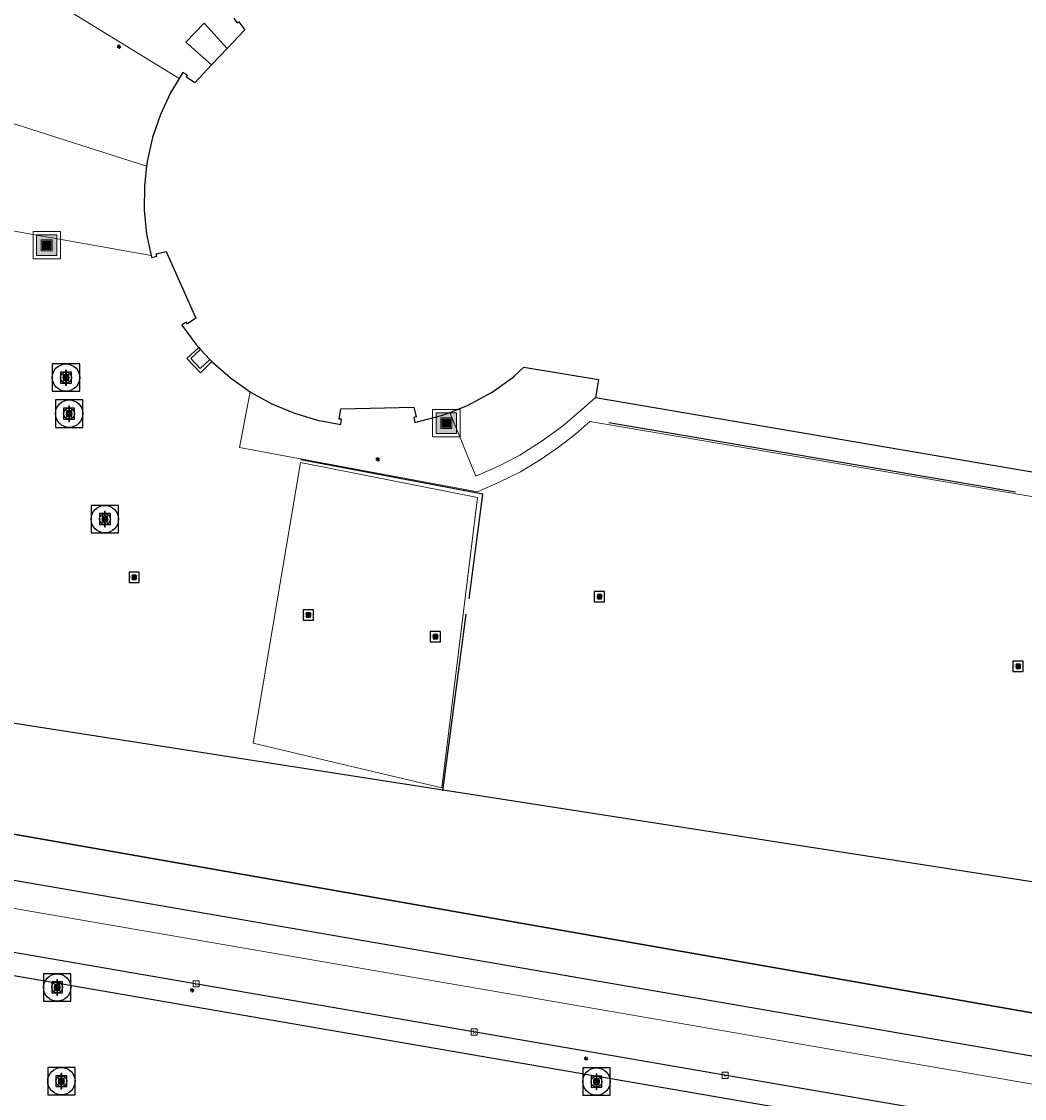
# Model space of a CAD drawing. Header units: metres. Extents: x 197147 to 199131, y 355511 to 356703.
# Tile 188 of 225: x 198586 to 198659, y 356051 to 356130. Entities that reach past the tile are written whole.
import ezdxf
from ezdxf.enums import TextEntityAlignment as Align

# ---------------------------------------------------------------- set-up
doc = ezdxf.new("R2010")
doc.units = ezdxf.units.M
for name, color, linetype, lineweight in [('B-WE-GR-BEPLANTING_CULTUUR_BOSPLANTSOEN-G', 252, 'GR-PLANTSOEN', 18), ('B-WE-GR-GRAS_KRUIDENRIJK-G', 252, 'Continuous', 18), ('B-WE-KL-ET_LS_OV_LICHTMAST-S', 252, 'Continuous', 25), ('B-WE-OG-TERREIN_ERF-G', 252, 'Continuous', 18), ('B-WE-OG-TERREIN_ONBEGROEID-G', 252, 'Continuous', 18), ('B-WE-RI-GWA_KOLK-S', 252, 'Continuous', 25), ('B-WE-RI-GWA_RIOOLPUT-S', 252, 'Continuous', 25), ('B-WE-RI-GWA_RIOOLPUT-S @ 0.05', 252, 'Continuous', 25), ('B-WE-RI-GWA_RIOOLPUT-S @ 0.1', 252, 'Continuous', 25), ('B-WE-RI-GWA_RIOOLPUT-S @ 0.2', 252, 'Continuous', 25), ('B-WE-RI-GWA_RIOOLPUT-S @ 0.5 (1)', 252, 'Continuous', 25), ('B-WE-RI-GWA_RIOOLPUT-S @ 0.5 (2)', 252, 'Continuous', 25), ('B-WE-VH-VERHARDING_ASFALT-G', 252, 'Continuous', 18), ('B-WE-VH-VERHARDING_OPEN-G', 252, 'Continuous', 18), ('B-WE-VH-VERHARDING_TEGEL-G', 252, 'Continuous', 18)]:
    doc.layers.add(name, color=color, linetype=linetype, lineweight=lineweight)
for name, color, linetype in [('B-WE-GR-BEPLANTING_CULTUUR_BOSPLANTSOEN-GV', 252, 'GR-PLANTSOEN'), ('B-WE-GR-GRAS-GV', 252, 'Continuous'), ('B-WE-IE-MEUBILAIR_WEGMEUBILAIR-S', 252, 'Continuous'), ('B-WE-IE-MEUBILAIR_WEGMEUBILAIR-S @ 0.05', 252, 'Continuous'), ('B-WE-IE-MEUBILAIR_WEGMEUBILAIR-S @ 0.1', 252, 'Continuous'), ('B-WE-IE-MEUBILAIR_WEGMEUBILAIR-S @ 0.2', 252, 'Continuous'), ('B-WE-IE-MEUBILAIR_WEGMEUBILAIR-S @ 0.5 (1)', 252, 'Continuous'), ('B-WE-IE-MEUBILAIR_WEGMEUBILAIR-S @ 0.5 (2)', 252, 'Continuous'), ('B-WE-IE-TERREINAFSCHEIDING_KUNSTMATIG_HEKWERK-G', 252, 'IE-TERREINAFSCHEIDING-KUNSTMATIG'), ('B-WE-IE-TERREINAFSCHEIDING_KUNSTMATIG_MUUR-G', 252, 'IE-TERREINAFSCHEIDING-KUNSTMATIG-DICHT'), ('B-WE-OG-BEBOUWING-GV', 252, 'Continuous')]:
    doc.layers.add(name, color=color, linetype=linetype)
doc.styles.add('NLCS-ISO', font='NLCS-ISO.ttf')
doc.styles.add('NLCS-ISO-M-T18', font='NLCS-ISO.ttf', dxfattribs={"height": 1.8})
doc.linetypes.add('GR-PLANTSOEN', pattern='A,0,[179,NLCS.SHX,S=2,R=0,X=0,Y=0],-4', length=4)
doc.linetypes.add('IE-TERREINAFSCHEIDING-KUNSTMATIG', pattern='A,4,[82,NLCS.SHX,S=0.75,R=90,X=0,Y=0],4,-2', length=10)
doc.linetypes.add('IE-TERREINAFSCHEIDING-KUNSTMATIG-DICHT', pattern='A,8,-1,[82,NLCS.SHX,S=0.75,R=90,X=0,Y=0],-1', length=10)

# ---------------------------------------------------------------- blocks, each defined once
blk = doc.blocks.new('SIE-WEG_AFVALBAK-SO')
at = {"linetype": 'ByBlock', "lineweight": 18}
h = blk.add_hatch(color=0, dxfattribs=at)
h.dxf.hatch_style = 1
h.paths.add_polyline_path([(-1.5, -1.5), (1.5, -1.5), (1.5, 1.5), (-1.5, 1.5)])
at = {"color": 0, "linetype": 'ByBlock', "lineweight": 18}
for points in [[(-2, -2), (2, -2), (2, 2), (-2, 2)], [(-1.5, -1.5), (1.5, -1.5), (1.5, 1.5), (-1.5, 1.5)]]:
    blk.add_lwpolyline(points, close=True, dxfattribs=at)
blk = doc.blocks.new('*U781')
at = {"layer": 'B-WE-IE-MEUBILAIR_WEGMEUBILAIR-S @ 0.05', "xscale": 0.05, "yscale": 0.05, "zscale": 0.05}
blk.add_blockref('SIE-WEG_AFVALBAK-SO', (198587.512, 356113.216), dxfattribs=at)
at = {"layer": 'B-WE-IE-MEUBILAIR_WEGMEUBILAIR-S @ 0.1', "xscale": 0.1, "yscale": 0.1, "zscale": 0.1}
blk.add_blockref('SIE-WEG_AFVALBAK-SO', (198587.512, 356113.216), dxfattribs=at)
at = {"layer": 'B-WE-IE-MEUBILAIR_WEGMEUBILAIR-S @ 0.2', "xscale": 0.2, "yscale": 0.2, "zscale": 0.2}
blk.add_blockref('SIE-WEG_AFVALBAK-SO', (198587.512, 356113.216), dxfattribs=at)
at = {"layer": 'B-WE-IE-MEUBILAIR_WEGMEUBILAIR-S @ 0.5 (1)', "xscale": 0.5, "yscale": 0.5, "zscale": 0.5}
blk.add_blockref('SIE-WEG_AFVALBAK-SO', (198587.512, 356113.216), dxfattribs=at)
at = {"layer": 'B-WE-IE-MEUBILAIR_WEGMEUBILAIR-S @ 0.5 (2)', "xscale": 0.5, "yscale": 0.5, "zscale": 0.5}
blk.add_blockref('SIE-WEG_AFVALBAK-SO', (198587.512, 356113.216), dxfattribs=at)
blk = doc.blocks.new('*U783')
at = {"layer": 'B-WE-IE-MEUBILAIR_WEGMEUBILAIR-S @ 0.05', "xscale": 0.05, "yscale": 0.05, "zscale": 0.05}
blk.add_blockref('SIE-WEG_AFVALBAK-SO', (198616.715, 356100.217), dxfattribs=at)
at = {"layer": 'B-WE-IE-MEUBILAIR_WEGMEUBILAIR-S @ 0.1', "xscale": 0.1, "yscale": 0.1, "zscale": 0.1}
blk.add_blockref('SIE-WEG_AFVALBAK-SO', (198616.715, 356100.217), dxfattribs=at)
at = {"layer": 'B-WE-IE-MEUBILAIR_WEGMEUBILAIR-S @ 0.2', "xscale": 0.2, "yscale": 0.2, "zscale": 0.2}
blk.add_blockref('SIE-WEG_AFVALBAK-SO', (198616.715, 356100.217), dxfattribs=at)
at = {"layer": 'B-WE-IE-MEUBILAIR_WEGMEUBILAIR-S @ 0.5 (1)', "xscale": 0.5, "yscale": 0.5, "zscale": 0.5}
blk.add_blockref('SIE-WEG_AFVALBAK-SO', (198616.715, 356100.217), dxfattribs=at)
at = {"layer": 'B-WE-IE-MEUBILAIR_WEGMEUBILAIR-S @ 0.5 (2)', "xscale": 0.5, "yscale": 0.5, "zscale": 0.5}
blk.add_blockref('SIE-WEG_AFVALBAK-SO', (198616.715, 356100.217), dxfattribs=at)
blk = doc.blocks.new('B-SIE-WEG_LICHTMAST-SO')
at = {"ltscale": 0.1}
for p, q in [((-0.33, 0.19), (-0.67, 0.39)), ((0, 0.39), (0, 0.77)), ((0.33, 0.19), (0.67, 0.39)), ((-0.33, -0.19), (-0.67, -0.39)), ((0, -0.39), (0, -0.77)), ((0.33, -0.19), (0.67, -0.39))]:
    blk.add_line(p, q, dxfattribs=at)
at = {"flags": 128}
for points in [[(-0.35, 0.15), (0.35, 0.15)], [(-0.35, -0.15), (0.35, -0.15)]]:
    blk.add_lwpolyline(points, dxfattribs=at)
at = {"ltscale": 0.1}
blk.add_circle((0, 0), 0.386, dxfattribs=at)
at = {"style": 'NLCS-ISO'}
blk.add_attdef('TYPE', text='', height=0.549, dxfattribs=at).set_placement((0, 0.77), align=Align.BOTTOM_CENTER)
blk = doc.blocks.new('SRI-PUT_INSPECTIE-SO')
at = {"lineweight": -3, "flags": 128}
blk.add_lwpolyline([(-2, -2), (2, -2), (2, 2), (-2, 2)], close=True, dxfattribs=at)
at = {"lineweight": -3, "ltscale": 1.5}
blk.add_circle((0, 0), 2, dxfattribs=at)
at = {"ltscale": 0.1, "style": 'NLCS-ISO'}
blk.add_text('I', height=2.5, dxfattribs=at).set_placement((0, -0.01), align=Align.MIDDLE_CENTER)
blk = doc.blocks.new('*U1248')
at = {"layer": 'B-WE-RI-GWA_RIOOLPUT-S @ 0.05', "xscale": 0.05, "yscale": 0.05, "zscale": 0.05}
blk.add_blockref('SRI-PUT_INSPECTIE-SO', (198627.69, 356052.108), dxfattribs=at)
at = {"layer": 'B-WE-RI-GWA_RIOOLPUT-S @ 0.1', "xscale": 0.1, "yscale": 0.1, "zscale": 0.1}
blk.add_blockref('SRI-PUT_INSPECTIE-SO', (198627.69, 356052.108), dxfattribs=at)
at = {"layer": 'B-WE-RI-GWA_RIOOLPUT-S @ 0.2', "xscale": 0.2, "yscale": 0.2, "zscale": 0.2}
blk.add_blockref('SRI-PUT_INSPECTIE-SO', (198627.69, 356052.108), dxfattribs=at)
at = {"layer": 'B-WE-RI-GWA_RIOOLPUT-S @ 0.5 (1)', "xscale": 0.5, "yscale": 0.5, "zscale": 0.5}
blk.add_blockref('SRI-PUT_INSPECTIE-SO', (198627.69, 356052.108), dxfattribs=at)
at = {"layer": 'B-WE-RI-GWA_RIOOLPUT-S @ 0.5 (2)', "xscale": 0.5, "yscale": 0.5, "zscale": 0.5}
blk.add_blockref('SRI-PUT_INSPECTIE-SO', (198627.69, 356052.108), dxfattribs=at)
blk = doc.blocks.new('BGT-KOLK-SO')
at = {"color": 0, "linetype": 'ByBlock', "lineweight": 18}
blk.add_lwpolyline([(-0.045, -0.045), (0.045, -0.045), (0.045, 0.045), (-0.045, 0.045)], close=True, dxfattribs=at)
at = {"color": 0, "linetype": 'ByBlock', "lineweight": 18, "style": 'NLCS-ISO-M-T18'}
blk.add_text('k', height=0.06, dxfattribs=at).set_placement((0, 0), align=Align.MIDDLE_CENTER)
blk = doc.blocks.new('*U1252')
at = {"layer": 'B-WE-RI-GWA_RIOOLPUT-S @ 0.05', "xscale": 0.05, "yscale": 0.05, "zscale": 0.05}
blk.add_blockref('SRI-PUT_INSPECTIE-SO', (198588.922, 356103.543), dxfattribs=at)
at = {"layer": 'B-WE-RI-GWA_RIOOLPUT-S @ 0.1', "xscale": 0.1, "yscale": 0.1, "zscale": 0.1}
blk.add_blockref('SRI-PUT_INSPECTIE-SO', (198588.922, 356103.543), dxfattribs=at)
at = {"layer": 'B-WE-RI-GWA_RIOOLPUT-S @ 0.2', "xscale": 0.2, "yscale": 0.2, "zscale": 0.2}
blk.add_blockref('SRI-PUT_INSPECTIE-SO', (198588.922, 356103.543), dxfattribs=at)
at = {"layer": 'B-WE-RI-GWA_RIOOLPUT-S @ 0.5 (1)', "xscale": 0.5, "yscale": 0.5, "zscale": 0.5}
blk.add_blockref('SRI-PUT_INSPECTIE-SO', (198588.922, 356103.543), dxfattribs=at)
at = {"layer": 'B-WE-RI-GWA_RIOOLPUT-S @ 0.5 (2)', "xscale": 0.5, "yscale": 0.5, "zscale": 0.5}
blk.add_blockref('SRI-PUT_INSPECTIE-SO', (198588.922, 356103.543), dxfattribs=at)
blk = doc.blocks.new('*U1255')
at = {"layer": 'B-WE-RI-GWA_RIOOLPUT-S @ 0.05', "xscale": 0.05, "yscale": 0.05, "zscale": 0.05}
blk.add_blockref('SRI-PUT_INSPECTIE-SO', (198588.584, 356052.139), dxfattribs=at)
at = {"layer": 'B-WE-RI-GWA_RIOOLPUT-S @ 0.1', "xscale": 0.1, "yscale": 0.1, "zscale": 0.1}
blk.add_blockref('SRI-PUT_INSPECTIE-SO', (198588.584, 356052.139), dxfattribs=at)
at = {"layer": 'B-WE-RI-GWA_RIOOLPUT-S @ 0.2', "xscale": 0.2, "yscale": 0.2, "zscale": 0.2}
blk.add_blockref('SRI-PUT_INSPECTIE-SO', (198588.584, 356052.139), dxfattribs=at)
at = {"layer": 'B-WE-RI-GWA_RIOOLPUT-S @ 0.5 (1)', "xscale": 0.5, "yscale": 0.5, "zscale": 0.5}
blk.add_blockref('SRI-PUT_INSPECTIE-SO', (198588.584, 356052.139), dxfattribs=at)
at = {"layer": 'B-WE-RI-GWA_RIOOLPUT-S @ 0.5 (2)', "xscale": 0.5, "yscale": 0.5, "zscale": 0.5}
blk.add_blockref('SRI-PUT_INSPECTIE-SO', (198588.584, 356052.139), dxfattribs=at)
blk = doc.blocks.new('*U1257')
at = {"layer": 'B-WE-RI-GWA_RIOOLPUT-S @ 0.05', "xscale": 0.05, "yscale": 0.05, "zscale": 0.05}
blk.add_blockref('SRI-PUT_INSPECTIE-SO', (198589.148, 356100.911), dxfattribs=at)
at = {"layer": 'B-WE-RI-GWA_RIOOLPUT-S @ 0.1', "xscale": 0.1, "yscale": 0.1, "zscale": 0.1}
blk.add_blockref('SRI-PUT_INSPECTIE-SO', (198589.148, 356100.911), dxfattribs=at)
at = {"layer": 'B-WE-RI-GWA_RIOOLPUT-S @ 0.2', "xscale": 0.2, "yscale": 0.2, "zscale": 0.2}
blk.add_blockref('SRI-PUT_INSPECTIE-SO', (198589.148, 356100.911), dxfattribs=at)
at = {"layer": 'B-WE-RI-GWA_RIOOLPUT-S @ 0.5 (1)', "xscale": 0.5, "yscale": 0.5, "zscale": 0.5}
blk.add_blockref('SRI-PUT_INSPECTIE-SO', (198589.148, 356100.911), dxfattribs=at)
at = {"layer": 'B-WE-RI-GWA_RIOOLPUT-S @ 0.5 (2)', "xscale": 0.5, "yscale": 0.5, "zscale": 0.5}
blk.add_blockref('SRI-PUT_INSPECTIE-SO', (198589.148, 356100.911), dxfattribs=at)
blk = doc.blocks.new('*U1276')
at = {"layer": 'B-WE-RI-GWA_RIOOLPUT-S @ 0.05', "xscale": 0.05, "yscale": 0.05, "zscale": 0.05}
blk.add_blockref('SRI-PUT_INSPECTIE-SO', (198588.277, 356058.989), dxfattribs=at)
at = {"layer": 'B-WE-RI-GWA_RIOOLPUT-S @ 0.1', "xscale": 0.1, "yscale": 0.1, "zscale": 0.1}
blk.add_blockref('SRI-PUT_INSPECTIE-SO', (198588.277, 356058.989), dxfattribs=at)
at = {"layer": 'B-WE-RI-GWA_RIOOLPUT-S @ 0.2', "xscale": 0.2, "yscale": 0.2, "zscale": 0.2}
blk.add_blockref('SRI-PUT_INSPECTIE-SO', (198588.277, 356058.989), dxfattribs=at)
at = {"layer": 'B-WE-RI-GWA_RIOOLPUT-S @ 0.5 (1)', "xscale": 0.5, "yscale": 0.5, "zscale": 0.5}
blk.add_blockref('SRI-PUT_INSPECTIE-SO', (198588.277, 356058.989), dxfattribs=at)
at = {"layer": 'B-WE-RI-GWA_RIOOLPUT-S @ 0.5 (2)', "xscale": 0.5, "yscale": 0.5, "zscale": 0.5}
blk.add_blockref('SRI-PUT_INSPECTIE-SO', (198588.277, 356058.989), dxfattribs=at)
blk = doc.blocks.new('*U1294')
at = {"layer": 'B-WE-RI-GWA_RIOOLPUT-S @ 0.05', "xscale": 0.05, "yscale": 0.05, "zscale": 0.05}
blk.add_blockref('SRI-PUT_INSPECTIE-SO', (198591.766, 356093.209), dxfattribs=at)
at = {"layer": 'B-WE-RI-GWA_RIOOLPUT-S @ 0.1', "xscale": 0.1, "yscale": 0.1, "zscale": 0.1}
blk.add_blockref('SRI-PUT_INSPECTIE-SO', (198591.766, 356093.209), dxfattribs=at)
at = {"layer": 'B-WE-RI-GWA_RIOOLPUT-S @ 0.2', "xscale": 0.2, "yscale": 0.2, "zscale": 0.2}
blk.add_blockref('SRI-PUT_INSPECTIE-SO', (198591.766, 356093.209), dxfattribs=at)
at = {"layer": 'B-WE-RI-GWA_RIOOLPUT-S @ 0.5 (1)', "xscale": 0.5, "yscale": 0.5, "zscale": 0.5}
blk.add_blockref('SRI-PUT_INSPECTIE-SO', (198591.766, 356093.209), dxfattribs=at)
at = {"layer": 'B-WE-RI-GWA_RIOOLPUT-S @ 0.5 (2)', "xscale": 0.5, "yscale": 0.5, "zscale": 0.5}
blk.add_blockref('SRI-PUT_INSPECTIE-SO', (198591.766, 356093.209), dxfattribs=at)
blk = doc.blocks.new('SIE-WEG_SPEELTOESTEL-SO')
at = {"flags": 128}
blk.add_lwpolyline([(-0.75, -0.75), (0.75, -0.75), (0.75, 0.75), (-0.75, 0.75)], close=True, dxfattribs=at)
at = {"style": 'NLCS-ISO'}
blk.add_text('SPT', height=0.45, dxfattribs=at).set_placement((0, 0), align=Align.MIDDLE_CENTER)
blk = doc.blocks.new('*U1332')
at = {"layer": 'B-WE-IE-MEUBILAIR_WEGMEUBILAIR-S @ 0.05', "xscale": 0.05, "yscale": 0.05, "zscale": 0.05}
blk.add_blockref('SIE-WEG_SPEELTOESTEL-SO', (198658.498, 356082.45), dxfattribs=at)
at = {"layer": 'B-WE-IE-MEUBILAIR_WEGMEUBILAIR-S @ 0.1', "xscale": 0.1, "yscale": 0.1, "zscale": 0.1}
blk.add_blockref('SIE-WEG_SPEELTOESTEL-SO', (198658.498, 356082.45), dxfattribs=at)
at = {"layer": 'B-WE-IE-MEUBILAIR_WEGMEUBILAIR-S @ 0.2', "xscale": 0.2, "yscale": 0.2, "zscale": 0.2}
blk.add_blockref('SIE-WEG_SPEELTOESTEL-SO', (198658.498, 356082.45), dxfattribs=at)
at = {"layer": 'B-WE-IE-MEUBILAIR_WEGMEUBILAIR-S @ 0.5 (1)', "xscale": 0.5, "yscale": 0.5, "zscale": 0.5}
blk.add_blockref('SIE-WEG_SPEELTOESTEL-SO', (198658.498, 356082.45), dxfattribs=at)
at = {"layer": 'B-WE-IE-MEUBILAIR_WEGMEUBILAIR-S @ 0.5 (2)', "xscale": 0.5, "yscale": 0.5, "zscale": 0.5}
blk.add_blockref('SIE-WEG_SPEELTOESTEL-SO', (198658.498, 356082.45), dxfattribs=at)
blk = doc.blocks.new('*U1334')
at = {"layer": 'B-WE-IE-MEUBILAIR_WEGMEUBILAIR-S @ 0.05', "xscale": 0.05, "yscale": 0.05, "zscale": 0.05}
blk.add_blockref('SIE-WEG_SPEELTOESTEL-SO', (198627.904, 356087.536), dxfattribs=at)
at = {"layer": 'B-WE-IE-MEUBILAIR_WEGMEUBILAIR-S @ 0.1', "xscale": 0.1, "yscale": 0.1, "zscale": 0.1}
blk.add_blockref('SIE-WEG_SPEELTOESTEL-SO', (198627.904, 356087.536), dxfattribs=at)
at = {"layer": 'B-WE-IE-MEUBILAIR_WEGMEUBILAIR-S @ 0.2', "xscale": 0.2, "yscale": 0.2, "zscale": 0.2}
blk.add_blockref('SIE-WEG_SPEELTOESTEL-SO', (198627.904, 356087.536), dxfattribs=at)
at = {"layer": 'B-WE-IE-MEUBILAIR_WEGMEUBILAIR-S @ 0.5 (1)', "xscale": 0.5, "yscale": 0.5, "zscale": 0.5}
blk.add_blockref('SIE-WEG_SPEELTOESTEL-SO', (198627.904, 356087.536), dxfattribs=at)
at = {"layer": 'B-WE-IE-MEUBILAIR_WEGMEUBILAIR-S @ 0.5 (2)', "xscale": 0.5, "yscale": 0.5, "zscale": 0.5}
blk.add_blockref('SIE-WEG_SPEELTOESTEL-SO', (198627.904, 356087.536), dxfattribs=at)
blk = doc.blocks.new('*U1356')
at = {"layer": 'B-WE-IE-MEUBILAIR_WEGMEUBILAIR-S @ 0.05', "xscale": 0.05, "yscale": 0.05, "zscale": 0.05}
blk.add_blockref('SIE-WEG_SPEELTOESTEL-SO', (198593.904, 356088.95), dxfattribs=at)
at = {"layer": 'B-WE-IE-MEUBILAIR_WEGMEUBILAIR-S @ 0.1', "xscale": 0.1, "yscale": 0.1, "zscale": 0.1}
blk.add_blockref('SIE-WEG_SPEELTOESTEL-SO', (198593.904, 356088.95), dxfattribs=at)
at = {"layer": 'B-WE-IE-MEUBILAIR_WEGMEUBILAIR-S @ 0.2', "xscale": 0.2, "yscale": 0.2, "zscale": 0.2}
blk.add_blockref('SIE-WEG_SPEELTOESTEL-SO', (198593.904, 356088.95), dxfattribs=at)
at = {"layer": 'B-WE-IE-MEUBILAIR_WEGMEUBILAIR-S @ 0.5 (1)', "xscale": 0.5, "yscale": 0.5, "zscale": 0.5}
blk.add_blockref('SIE-WEG_SPEELTOESTEL-SO', (198593.904, 356088.95), dxfattribs=at)
at = {"layer": 'B-WE-IE-MEUBILAIR_WEGMEUBILAIR-S @ 0.5 (2)', "xscale": 0.5, "yscale": 0.5, "zscale": 0.5}
blk.add_blockref('SIE-WEG_SPEELTOESTEL-SO', (198593.904, 356088.95), dxfattribs=at)
blk = doc.blocks.new('*U1371')
at = {"layer": 'B-WE-IE-MEUBILAIR_WEGMEUBILAIR-S @ 0.05', "xscale": 0.05, "yscale": 0.05, "zscale": 0.05}
blk.add_blockref('SIE-WEG_SPEELTOESTEL-SO', (198615.914, 356084.618), dxfattribs=at)
at = {"layer": 'B-WE-IE-MEUBILAIR_WEGMEUBILAIR-S @ 0.1', "xscale": 0.1, "yscale": 0.1, "zscale": 0.1}
blk.add_blockref('SIE-WEG_SPEELTOESTEL-SO', (198615.914, 356084.618), dxfattribs=at)
at = {"layer": 'B-WE-IE-MEUBILAIR_WEGMEUBILAIR-S @ 0.2', "xscale": 0.2, "yscale": 0.2, "zscale": 0.2}
blk.add_blockref('SIE-WEG_SPEELTOESTEL-SO', (198615.914, 356084.618), dxfattribs=at)
at = {"layer": 'B-WE-IE-MEUBILAIR_WEGMEUBILAIR-S @ 0.5 (1)', "xscale": 0.5, "yscale": 0.5, "zscale": 0.5}
blk.add_blockref('SIE-WEG_SPEELTOESTEL-SO', (198615.914, 356084.618), dxfattribs=at)
at = {"layer": 'B-WE-IE-MEUBILAIR_WEGMEUBILAIR-S @ 0.5 (2)', "xscale": 0.5, "yscale": 0.5, "zscale": 0.5}
blk.add_blockref('SIE-WEG_SPEELTOESTEL-SO', (198615.914, 356084.618), dxfattribs=at)
blk = doc.blocks.new('*U1383')
at = {"layer": 'B-WE-IE-MEUBILAIR_WEGMEUBILAIR-S @ 0.05', "xscale": 0.05, "yscale": 0.05, "zscale": 0.05}
blk.add_blockref('SIE-WEG_SPEELTOESTEL-SO', (198606.628, 356086.2), dxfattribs=at)
at = {"layer": 'B-WE-IE-MEUBILAIR_WEGMEUBILAIR-S @ 0.1', "xscale": 0.1, "yscale": 0.1, "zscale": 0.1}
blk.add_blockref('SIE-WEG_SPEELTOESTEL-SO', (198606.628, 356086.2), dxfattribs=at)
at = {"layer": 'B-WE-IE-MEUBILAIR_WEGMEUBILAIR-S @ 0.2', "xscale": 0.2, "yscale": 0.2, "zscale": 0.2}
blk.add_blockref('SIE-WEG_SPEELTOESTEL-SO', (198606.628, 356086.2), dxfattribs=at)
at = {"layer": 'B-WE-IE-MEUBILAIR_WEGMEUBILAIR-S @ 0.5 (1)', "xscale": 0.5, "yscale": 0.5, "zscale": 0.5}
blk.add_blockref('SIE-WEG_SPEELTOESTEL-SO', (198606.628, 356086.2), dxfattribs=at)
at = {"layer": 'B-WE-IE-MEUBILAIR_WEGMEUBILAIR-S @ 0.5 (2)', "xscale": 0.5, "yscale": 0.5, "zscale": 0.5}
blk.add_blockref('SIE-WEG_SPEELTOESTEL-SO', (198606.628, 356086.2), dxfattribs=at)

msp = doc.modelspace()

# ---------------------------------------------------------------- linework, layer by layer
at = {"layer": 'B-WE-GR-BEPLANTING_CULTUUR_BOSPLANTSOEN-G', "ltscale": 0.2, "flags": 128}
msp.add_lwpolyline([(198397.108, 356115.106), (198388.315, 356110.039), (198385.191, 356104.542), (198402.37, 356101.821), (198549.97, 356076.359), (198675.591, 356054.319), (198675.83, 356056.125), (198677.182, 356063.944), (198551.974, 356083.443), (198551.062, 356083.595), (198534.118, 356086.224), (198532.711, 356088.189), (198508.002, 356092.898), (198471.339, 356099.882), (198446.318, 356104.648), (198426.824, 356108.791), (198397.108, 356115.106)], close=True, dxfattribs=at)
at = {"layer": 'B-WE-GR-BEPLANTING_CULTUUR_BOSPLANTSOEN-GV', "flags": 128}
msp.add_lwpolyline([(198426.824, 356108.791), (198397.108, 356115.106), (198388.315, 356110.039), (198385.191, 356104.542), (198402.37, 356101.821), (198549.97, 356076.359), (198675.591, 356054.319), (198675.83, 356056.125), (198677.182, 356063.944), (198551.974, 356083.443), (198551.608, 356083.5), (198534.118, 356086.224), (198532.711, 356088.189), (198508.002, 356092.898), (198471.339, 356099.882), (198446.318, 356104.648), (198426.824, 356108.791)], dxfattribs=at)
at = {"layer": 'B-WE-GR-GRAS-GV', "flags": 128}
for points in [[(198549.97, 356076.359), (198402.37, 356101.821), (198385.191, 356104.542), (198328.777, 356113.476), (198303.588, 356116.822), (198303.948, 356113.606), (198306.907, 356113.189), (198316.897, 356111.749), (198326.883, 356110.279), (198336.888, 356108.774), (198346.887, 356107.237), (198356.883, 356105.671), (198366.874, 356104.08), (198381.548, 356101.707), (198396.216, 356099.299), (198425.529, 356094.346), (198468.23, 356086.981), (198675.174, 356051.286), (198675.258, 356051.802), (198675.591, 356054.319), (198549.97, 356076.359)], [(198739.843, 356040.27), (198740.119, 356041.872), (198739.709, 356041.889), (198685.233, 356044.49), (198683.074, 356044.668), (198680.933, 356044.992), (198467.103, 356081.894), (198409.418, 356091.849), (198405.689, 356092.484), (198395.759, 356094.156), (198385.823, 356095.791), (198377.241, 356097.18), (198377.753, 356095.446), (198381.173, 356095.02), (198681.989, 356043.156)]]:
    msp.add_lwpolyline(points, dxfattribs=at)
at = {"layer": 'B-WE-GR-GRAS_KRUIDENRIJK-G', "ltscale": 0.2, "flags": 128}
for points in [[(198594.813, 356119.003), (198580.38, 356123.598), (198577.87, 356115.544), (198595.138, 356112.466), (198594.812, 356114.024), (198594.636, 356115.775), (198594.647, 356117.555), (198594.813, 356119.003)], [(198675.174, 356051.286), (198675.258, 356051.802), (198675.591, 356054.319), (198549.97, 356076.359), (198402.37, 356101.821), (198385.191, 356104.542), (198328.777, 356113.476), (198312.98, 356115.574), (198303.588, 356116.822), (198303.948, 356113.606), (198306.907, 356113.189), (198316.897, 356111.749), (198326.883, 356110.279), (198336.888, 356108.774), (198346.887, 356107.237), (198356.883, 356105.671), (198366.874, 356104.08), (198381.548, 356101.707), (198396.216, 356099.299), (198425.529, 356094.346), (198468.23, 356086.981), (198675.174, 356051.286)], [(198739.843, 356040.27), (198740.119, 356041.872), (198739.709, 356041.889), (198685.233, 356044.49), (198683.074, 356044.668), (198680.933, 356044.992), (198467.103, 356081.894), (198409.418, 356091.849), (198405.689, 356092.484), (198395.759, 356094.156), (198385.823, 356095.791), (198377.241, 356097.18), (198377.753, 356095.446), (198381.173, 356095.02), (198681.989, 356043.156), (198739.843, 356040.27)]]:
    msp.add_lwpolyline(points, close=True, dxfattribs=at)
msp.add_lwpolyline([(198681.989, 356043.156), (198381.173, 356095.02), (198377.753, 356095.446), (198379.936, 356088.057), (198378.336, 356078.939), (198378.962, 356078.841), (198378.962, 356078.841), (198396.175, 356075.92), (198402.505, 356074.846), (198402.691, 356075.8), (198404.132, 356083.184), (198485.223, 356068.923), (198486.078, 356067.421), (198488.361, 356063.409), (198487.683, 356058.86), (198514.431, 356053.664), (198553.975, 356046.837)], dxfattribs=at)
at = {"layer": 'B-WE-IE-TERREINAFSCHEIDING_KUNSTMATIG_HEKWERK-G', "ltscale": 0.2, "flags": 128}
for points in [[(198658.296, 356095.185), (198628.587, 356100.23)], [(198618.378, 356087.38), (198619.372, 356095.02), (198606.072, 356097.54)], [(198616.449, 356073.351), (198618.161, 356086.251)]]:
    msp.add_lwpolyline(points, dxfattribs=at)
at = {"layer": 'B-WE-IE-TERREINAFSCHEIDING_KUNSTMATIG_MUUR-G', "ltscale": 0.2, "flags": 128}
for points in [[(198599.436, 356104.872), (198598.732, 356104.2), (198598.045, 356104.93), (198598.762, 356105.604), (198598.625, 356105.752), (198597.764, 356104.94), (198598.74, 356103.905), (198599.584, 356104.71), (198599.436, 356104.872)], [(198598.762, 356105.604), (198598.045, 356104.93), (198598.732, 356104.2), (198599.436, 356104.872), (198598.762, 356105.604)]]:
    msp.add_lwpolyline(points, close=True, dxfattribs=at)
at = {"layer": 'B-WE-OG-BEBOUWING-GV', "ltscale": 0.2, "flags": 128}
msp.add_lwpolyline([(198601.18, 356129.793), (198601.422, 356129.455), (198601.552, 356129.54), (198601.986, 356128.95), (198600.695, 356127.583), (198599.565, 356126.387), (198598.328, 356125.078), (198597.72, 356125.485), (198597.81, 356125.634), (198597.462, 356125.838), (198597.194, 356125.393), (198596.569, 356124.357), (198595.823, 356122.763), (198595.246, 356121.079), (198594.851, 356119.333), (198594.813, 356119.003), (198594.647, 356117.555), (198594.636, 356115.775), (198594.812, 356114.024), (198595.138, 356112.466), (198595.166, 356112.331), (198595.555, 356112.429), (198595.514, 356112.6), (198596.233, 356112.764), (198598.421, 356107.889), (198597.797, 356107.465), (198597.701, 356107.595), (198597.378, 356107.376), (198598.409, 356105.987), (198598.625, 356105.752), (198598.762, 356105.604), (198599.436, 356104.872), (198599.584, 356104.71), (198599.601, 356104.692), (198600.939, 356103.518), (198602.383, 356102.505), (198602.405, 356102.489), (198603.973, 356101.625), (198605.615, 356100.938), (198607.302, 356100.436), (198609.003, 356100.12), (198609.049, 356100.496), (198608.888, 356100.519), (198609.002, 356101.262), (198614.344, 356101.391), (198614.511, 356100.677), (198614.332, 356100.627), (198614.405, 356100.271), (198616.367, 356100.765), (198616.978, 356101.004), (198618.267, 356101.508), (198620.058, 356102.484), (198621.688, 356103.66), (198621.699, 356103.668), (198622.383, 356104.306), (198627.839, 356103.408), (198627.718, 356102.668), (198627.71, 356102.621), (198627.622, 356102.086), (198658.943, 356096.757), (198661.811, 356096.269)], dxfattribs=at)
at = {"layer": 'B-WE-OG-TERREIN_ERF-G', "ltscale": 0.2, "flags": 128}
for points in [[(198580.38, 356123.598), (198594.813, 356119.003), (198594.851, 356119.333), (198595.246, 356121.079), (198595.823, 356122.763), (198596.569, 356124.357), (198597.194, 356125.393), (198588.627, 356130.651)], [(198661.491, 356094.518), (198627.202, 356100.332), (198626.15, 356099.414), (198624.902, 356098.456), (198623.575, 356097.546), (198622.135, 356096.655), (198620.578, 356095.898), (198618.983, 356095.197), (198601.608, 356098.444), (198602.383, 356102.505), (198600.939, 356103.518), (198599.601, 356104.692), (198599.584, 356104.71), (198598.74, 356103.905), (198597.764, 356104.94), (198598.625, 356105.752), (198598.409, 356105.987), (198597.378, 356107.376), (198597.701, 356107.595), (198597.797, 356107.465), (198598.421, 356107.889), (198596.233, 356112.764), (198595.514, 356112.6), (198595.555, 356112.429), (198595.166, 356112.331), (198595.138, 356112.466), (198577.87, 356115.544)], [(198551.974, 356083.443), (198677.182, 356063.944)]]:
    msp.add_lwpolyline(points, dxfattribs=at)
msp.add_lwpolyline([(198616.385, 356073.574), (198602.591, 356076.841), (198606.07, 356097.343), (198618.992, 356094.796), (198616.385, 356073.574)], close=True, dxfattribs=at)
at = {"layer": 'B-WE-OG-TERREIN_ONBEGROEID-G', "ltscale": 0.2, "flags": 128}
msp.add_lwpolyline([(198616.385, 356073.574), (198618.992, 356094.796), (198606.07, 356097.343), (198602.591, 356076.841), (198616.385, 356073.574)], close=True, dxfattribs=at)
at = {"layer": 'B-WE-VH-VERHARDING_ASFALT-G', "ltscale": 0.2, "flags": 128}
msp.add_lwpolyline([(198467.103, 356081.894), (198680.933, 356044.992), (198683.074, 356044.668), (198685.233, 356044.49), (198739.709, 356041.889), (198739.857, 356045.016), (198739.728, 356045.012), (198739.597, 356045.028), (198685.949, 356047.617), (198684.047, 356047.767), (198682.157, 356048.034), (198467.79, 356084.993), (198467.103, 356081.894)], close=True, dxfattribs=at)
at = {"layer": 'B-WE-VH-VERHARDING_OPEN-G', "ltscale": 0.2, "flags": 128}
for points in [[(198588.627, 356130.651), (198597.194, 356125.393), (198597.462, 356125.838), (198597.81, 356125.634), (198597.72, 356125.485), (198598.328, 356125.078), (198599.565, 356126.387), (198597.689, 356128.058), (198599.027, 356129.448), (198600.695, 356127.583), (198601.986, 356128.95), (198601.552, 356129.54), (198601.422, 356129.455), (198601.18, 356129.793)], [(198661.811, 356096.269), (198658.943, 356096.757), (198627.622, 356102.086), (198626.599, 356101.194), (198625.193, 356099.993), (198623.652, 356098.875), (198622.074, 356097.872), (198620.522, 356097.067), (198618.877, 356096.351), (198616.978, 356101.004), (198616.978, 356101.004), (198616.367, 356100.765), (198614.405, 356100.271), (198614.332, 356100.627), (198614.511, 356100.677), (198614.344, 356101.391), (198609.002, 356101.262), (198608.888, 356100.519), (198609.049, 356100.496), (198609.003, 356100.12), (198607.302, 356100.436), (198605.615, 356100.938), (198603.973, 356101.625), (198602.405, 356102.489), (198602.383, 356102.505), (198601.608, 356098.444), (198618.983, 356095.197), (198620.578, 356095.898), (198622.135, 356096.655), (198623.575, 356097.546), (198624.902, 356098.456), (198626.15, 356099.414), (198627.202, 356100.332), (198661.491, 356094.518)]]:
    msp.add_lwpolyline(points, dxfattribs=at)
for points in [[(198600.695, 356127.583), (198599.027, 356129.448), (198597.689, 356128.058), (198599.565, 356126.387), (198600.695, 356127.583)], [(198616.978, 356101.004), (198618.877, 356096.351), (198620.522, 356097.067), (198622.074, 356097.872), (198623.652, 356098.875), (198625.193, 356099.993), (198626.599, 356101.194), (198627.622, 356102.086), (198627.71, 356102.621), (198627.718, 356102.668), (198627.839, 356103.408), (198622.383, 356104.306), (198621.699, 356103.668), (198621.688, 356103.66), (198620.058, 356102.484), (198618.267, 356101.508), (198616.978, 356101.004)]]:
    msp.add_lwpolyline(points, close=True, dxfattribs=at)
at = {"layer": 'B-WE-VH-VERHARDING_TEGEL-G', "ltscale": 0.2, "flags": 128}
msp.add_lwpolyline([(198739.857, 356045.016), (198740.226, 356047.096), (198739.456, 356047.077), (198686.821, 356049.586), (198684.355, 356049.78), (198681.905, 356050.125), (198675.174, 356051.286), (198468.23, 356086.981), (198467.79, 356084.993), (198682.157, 356048.034), (198684.047, 356047.767), (198685.949, 356047.617), (198739.597, 356045.028), (198739.728, 356045.012), (198739.857, 356045.016)], close=True, dxfattribs=at)

# ---------------------------------------------------------------- block references
at = {"layer": 'B-WE-IE-MEUBILAIR_WEGMEUBILAIR-S'}
for name in ['*U781', '*U783', '*U1356', '*U1334', '*U1383', '*U1371', '*U1332']:
    msp.add_blockref(name, (0, 0), dxfattribs=at)
at = {"layer": 'B-WE-KL-ET_LS_OV_LICHTMAST-S', "xscale": 0.2, "yscale": 0.2, "zscale": 0.2}
for p in [(198592.806, 356127.719), (198611.704, 356097.578), (198598.14, 356058.783), (198626.912, 356053.792)]:
    msp.add_blockref('B-SIE-WEG_LICHTMAST-SO', p, dxfattribs=at)
at = {"layer": 'B-WE-RI-GWA_KOLK-S', "xscale": 5, "yscale": 5, "zscale": 5}
for p in [(198598.434, 356059.254), (198618.755, 356055.737), (198637.088, 356052.571)]:
    msp.add_blockref('BGT-KOLK-SO', p, dxfattribs=at)
at = {"layer": 'B-WE-RI-GWA_RIOOLPUT-S'}
for name in ['*U1252', '*U1257', '*U1294', '*U1276', '*U1255', '*U1248']:
    msp.add_blockref(name, (0, 0), dxfattribs=at)

doc.saveas('drawing.dxf')
